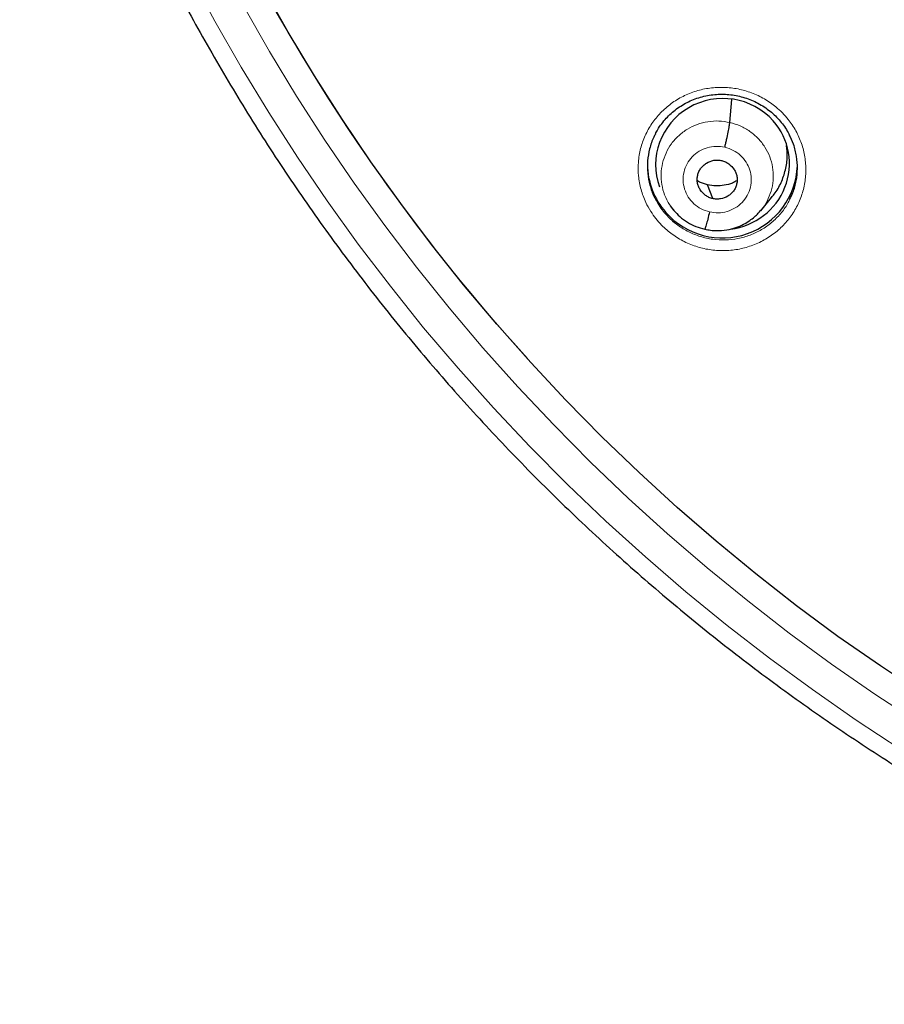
# Model space of a CAD drawing. Header units: millimetres. Extents: x 8 to 2427, y 12 to 2587.
# Tile 93 of 154: x 1050 to 1070, y 1799 to 1822. Entities that reach past the tile are written whole.
import ezdxf

# ---------------------------------------------------------------- set-up
doc = ezdxf.new("R2010")
doc.units = ezdxf.units.MM

msp = doc.modelspace()

# ---------------------------------------------------------------- linework, layer by layer
at = {"color": 7, "linetype": 'Continuous', "lineweight": 30}
for p, q in [((1066.185, 1819.28), (1066.232, 1819.804)), ((1065.797, 1817.554), (1065.68, 1817.868)), ((1064.831, 1817.389), (1064.908, 1817.296)), ((1066.886, 1817.281), (1067.133, 1817.577)), ((1064.901, 1817.305), (1064.917, 1817.288)), ((1064.919, 1817.291), (1064.912, 1817.3)), ((1066.882, 1817.284), (1066.86, 1817.259))]:
    msp.add_line(p, q, dxfattribs=at)
at = {"color": 252, "linetype": 'Continuous', "lineweight": 0}
for p, q in [((1064.941, 1817.263), (1064.919, 1817.291)), ((1065.613, 1816.861), (1065.465, 1816.909))]:
    msp.add_line(p, q, dxfattribs=at)
at = {"color": 252, "linetype": 'Continuous', "lineweight": 0, "flags": 128}
for points in [[(1053.949, 1822.635), (1054.516, 1821.577), (1055.111, 1820.534), (1055.734, 1819.506), (1056.384, 1818.495), (1057.061, 1817.501), (1057.764, 1816.524), (1058.492, 1815.566), (1059.246, 1814.627), (1060.025, 1813.708), (1060.828, 1812.809), (1061.655, 1811.931), (1062.505, 1811.075), (1063.378, 1810.24), (1064.272, 1809.429), (1065.188, 1808.64), (1066.124, 1807.876), (1067.081, 1807.136), (1068.057, 1806.42), (1069.051, 1805.73), (1070.064, 1805.066)], [(1070.468, 1805.666), (1069.471, 1806.32), (1068.492, 1806.999), (1067.532, 1807.703), (1066.591, 1808.431), (1065.669, 1809.184), (1064.768, 1809.959), (1063.888, 1810.758), (1063.029, 1811.579), (1062.193, 1812.422), (1061.379, 1813.286), (1060.589, 1814.171), (1059.822, 1815.075), (1059.08, 1815.999), (1058.363, 1816.942), (1057.671, 1817.903), (1057.005, 1818.881), (1056.366, 1819.876), (1055.753, 1820.887), (1055.167, 1821.914)]]:
    msp.add_lwpolyline(points, dxfattribs=at)
at = {"color": 7, "linetype": 'Continuous', "lineweight": 30, "flags": 128}
msp.add_lwpolyline([(1070.573, 1806.31), (1069.597, 1806.957), (1068.637, 1807.629), (1067.697, 1808.324), (1066.775, 1809.044), (1065.872, 1809.788), (1064.99, 1810.554), (1064.128, 1811.343), (1063.288, 1812.153), (1062.47, 1812.985), (1061.674, 1813.838), (1060.901, 1814.71), (1060.152, 1815.603), (1059.426, 1816.514), (1058.725, 1817.444), (1058.05, 1818.391), (1057.4, 1819.355), (1056.775, 1820.336), (1056.177, 1821.332), (1055.606, 1822.344)], dxfattribs=at)
at = {"color": 252, "linetype": 'Continuous', "lineweight": 0}
msp.add_arc((1094.229, 1843.578), 44.089, 189.9345, 222.2641, dxfattribs=at)
at = {"color": 7, "linetype": 'Continuous', "lineweight": 30}
for centre, radius, start, end in [((1065.97, 1818.338), 1.652, 180.0862, 221.6158), ((1066.014, 1818.366), 1.704, 221.3125, 357.708)]:
    msp.add_arc(centre, radius, start, end, dxfattribs=at)
for start_param, end_param in [(0.531626, 3.310094), (4.651464, 6.814812)]:
    msp.add_ellipse((1066.02, 1818.337), major_axis=(1.492, 0.278), ratio=0.979208, start_param=start_param, end_param=end_param, dxfattribs=at)
for points, knots in [([(1050.09, 1831.253), (1050.097, 1831.228), (1050.177, 1830.931), (1050.346, 1830.366), (1050.596, 1829.558), (1050.863, 1828.755), (1051.145, 1827.957), (1051.441, 1827.164), (1051.753, 1826.377), (1052.078, 1825.595), (1052.419, 1824.82), (1052.774, 1824.05), (1053.143, 1823.287), (1053.526, 1822.531), (1053.923, 1821.782), (1054.335, 1821.04), (1054.76, 1820.306), (1055.198, 1819.579), (1055.65, 1818.86), (1056.116, 1818.15), (1056.594, 1817.448), (1057.086, 1816.755), (1057.59, 1816.071), (1058.107, 1815.396), (1058.637, 1814.73), (1059.179, 1814.074), (1059.733, 1813.428), (1060.299, 1812.792), (1060.876, 1812.166), (1061.466, 1811.551), (1062.066, 1810.946), (1062.678, 1810.353), (1063.301, 1809.77), (1063.935, 1809.199), (1064.579, 1808.639), (1065.233, 1808.091), (1065.898, 1807.554), (1066.572, 1807.03), (1067.256, 1806.518), (1067.95, 1806.018), (1068.653, 1805.531), (1069.365, 1805.057), (1070.085, 1804.595), (1070.814, 1804.146), (1071.551, 1803.711), (1072.296, 1803.289), (1073.049, 1802.88), (1073.81, 1802.485), (1074.577, 1802.104), (1075.352, 1801.737), (1076.133, 1801.383), (1076.921, 1801.044), (1077.715, 1800.719), (1078.515, 1800.408), (1079.321, 1800.112), (1080.132, 1799.83), (1080.948, 1799.564), (1081.527, 1799.383), (1081.834, 1799.294), (1081.866, 1799.285)], [0, 0, 0, 0, 0.001659, 0.01977, 0.037881, 0.055992, 0.074103, 0.092215, 0.110326, 0.128437, 0.146549, 0.16466, 0.182772, 0.200884, 0.218995, 0.237107, 0.255219, 0.273331, 0.291443, 0.309555, 0.327668, 0.34578, 0.363893, 0.382005, 0.400118, 0.418231, 0.436343, 0.454456, 0.472569, 0.490683, 0.508796, 0.526909, 0.545023, 0.563136, 0.58125, 0.599363, 0.617477, 0.635591, 0.653705, 0.671819, 0.689933, 0.708048, 0.726162, 0.744276, 0.762391, 0.780505, 0.79862, 0.816735, 0.83485, 0.852965, 0.87108, 0.889195, 0.90731, 0.925425, 0.94354, 0.961656, 0.979771, 0.997886, 1, 1, 1, 1]), ([(1064.498, 1819.019), (1064.515, 1819.052), (1064.557, 1819.134), (1064.639, 1819.253), (1064.74, 1819.377), (1064.853, 1819.489), (1064.976, 1819.589), (1065.108, 1819.678), (1065.251, 1819.754), (1065.401, 1819.818), (1065.558, 1819.867), (1065.719, 1819.902), (1065.882, 1819.921), (1066.045, 1819.925), (1066.206, 1819.913), (1066.366, 1819.887), (1066.523, 1819.845), (1066.677, 1819.789), (1066.825, 1819.719), (1066.966, 1819.635), (1067.098, 1819.539), (1067.219, 1819.432), (1067.328, 1819.315), (1067.424, 1819.188), (1067.494, 1819.081), (1067.526, 1819.015), (1067.535, 1818.996)], [0, 0, 0, 0, 0.030814, 0.074899, 0.118517, 0.161483, 0.204028, 0.246994, 0.290456, 0.334256, 0.378209, 0.42207, 0.465652, 0.508842, 0.551505, 0.594199, 0.637284, 0.680671, 0.724241, 0.767838, 0.811295, 0.85451, 0.897367, 0.940039, 0.983134, 1, 1, 1, 1]), ([(1066.073, 1818.719), (1066.079, 1818.749), (1066.093, 1818.807), (1066.119, 1818.924), (1066.149, 1819.064), (1066.17, 1819.179), (1066.182, 1819.248), (1066.184, 1819.27), (1066.185, 1819.28)], [0, 0, 0, 0, 0.126636, 0.251922, 0.500776, 0.749222, 0.874016, 1, 1, 1, 1]), ([(1064.5, 1819.022), (1064.486, 1818.998), (1064.426, 1818.894), (1064.362, 1818.688), (1064.314, 1818.414), (1064.316, 1818.133), (1064.369, 1817.859), (1064.436, 1817.66), (1064.493, 1817.559), (1064.503, 1817.54)], [0, 0, 0, 0, 0.053909, 0.2351072, 0.4159861, 0.5968631, 0.7775529, 0.9582412, 1, 1, 1, 1]), ([(1067.542, 1817.539), (1067.568, 1817.589), (1067.636, 1817.722), (1067.696, 1817.959), (1067.726, 1818.236), (1067.703, 1818.515), (1067.643, 1818.774), (1067.567, 1818.929), (1067.533, 1818.999)], [0, 0, 0, 0, 0.1113571, 0.2952774, 0.4791958, 0.6629248, 0.8466522, 1, 1, 1, 1]), ([(1067.127, 1817.582), (1067.15, 1817.605), (1067.242, 1817.704), (1067.354, 1817.916), (1067.454, 1818.203), (1067.497, 1818.489), (1067.479, 1818.673), (1067.47, 1818.756)], [0, 0, 0, 0, 0.0772297, 0.3186614, 0.5604078, 0.802144, 1, 1, 1, 1]), ([(1065.797, 1817.554), (1065.768, 1817.562), (1065.711, 1817.579), (1065.609, 1817.64), (1065.527, 1817.728), (1065.473, 1817.832), (1065.449, 1817.916), (1065.443, 1818.003), (1065.455, 1818.089), (1065.483, 1818.171), (1065.527, 1818.246), (1065.587, 1818.311), (1065.681, 1818.381), (1065.794, 1818.423), (1065.913, 1818.433), (1065.972, 1818.423), (1066.001, 1818.418)], [0, 0, 0, 0, 0.0626831, 0.1252301, 0.2502157, 0.3128483, 0.3752028, 0.4375246, 0.4999846, 0.5624493, 0.624782, 0.6871453, 0.7497813, 0.8747661, 0.9373138, 1, 1, 1, 1]), ([(1066.001, 1818.418), (1066.03, 1818.409), (1066.087, 1818.393), (1066.189, 1818.331), (1066.271, 1818.244), (1066.325, 1818.14), (1066.349, 1818.056), (1066.355, 1817.969), (1066.343, 1817.883), (1066.315, 1817.801), (1066.271, 1817.725), (1066.211, 1817.661), (1066.117, 1817.591), (1066.004, 1817.549), (1065.885, 1817.539), (1065.826, 1817.549), (1065.797, 1817.554)], [0, 0, 0, 0, 0.062683, 0.125229, 0.250215, 0.312848, 0.375202, 0.437524, 0.499983, 0.562447, 0.62478, 0.687144, 0.74978, 0.874766, 0.937313, 1, 1, 1, 1]), ([(1065.68, 1817.868), (1065.617, 1817.884), (1065.536, 1817.905), (1065.465, 1817.948), (1065.449, 1817.959)], [0, 0, 0, 0, 0.76723, 1, 1, 1, 1]), ([(1066.351, 1817.96), (1066.315, 1817.942), (1066.223, 1817.894), (1066.06, 1817.853), (1065.868, 1817.835), (1065.743, 1817.857), (1065.68, 1817.868)], [0, 0, 0, 0, 0.17477, 0.450166, 0.724778, 1, 1, 1, 1]), ([(1064.917, 1817.288), (1064.96, 1817.24), (1065.051, 1817.139), (1065.22, 1817.017), (1065.411, 1816.917), (1065.549, 1816.882), (1065.618, 1816.864)], [0, 0, 0, 0, 0.230045, 0.487585, 0.74401, 1, 1, 1, 1]), ([(1065.618, 1816.864), (1065.662, 1816.854), (1065.748, 1816.836), (1065.916, 1816.825), (1066.11, 1816.839), (1066.317, 1816.892), (1066.491, 1816.966), (1066.632, 1817.05), (1066.741, 1817.137), (1066.825, 1817.216), (1066.869, 1817.269), (1066.889, 1817.292)], [0, 0, 0, 0, 0.095764, 0.186766, 0.355135, 0.506025, 0.639427, 0.755354, 0.853957, 0.93544, 1, 1, 1, 1]), ([(1065.725, 1817.252), (1065.712, 1817.196), (1065.684, 1817.082), (1065.649, 1816.953), (1065.626, 1816.878), (1065.621, 1816.873), (1065.62, 1816.871)], [0, 0, 0, 0, 0.289318, 0.582129, 0.874999, 1, 1, 1, 1])]:
    msp.add_open_spline(points, degree=3, knots=knots, dxfattribs=at)
at = {"color": 252, "linetype": 'Continuous', "lineweight": 0}
for points, knots in [([(1064.394, 1817.263), (1064.354, 1817.331), (1064.262, 1817.49), (1064.165, 1817.762), (1064.107, 1818.069), (1064.105, 1818.382), (1064.155, 1818.691), (1064.259, 1818.986), (1064.412, 1819.261), (1064.611, 1819.506), (1064.849, 1819.715), (1065.121, 1819.881), (1065.418, 1820.001), (1065.732, 1820.069), (1066.053, 1820.086), (1066.374, 1820.049), (1066.683, 1819.961), (1066.974, 1819.823), (1067.204, 1819.663), (1067.379, 1819.502), (1067.537, 1819.324), (1067.69, 1819.093), (1067.818, 1818.805), (1067.894, 1818.5), (1067.918, 1818.188), (1067.887, 1817.877), (1067.803, 1817.575), (1067.668, 1817.292), (1067.486, 1817.035), (1067.262, 1816.812), (1067.002, 1816.629), (1066.713, 1816.492), (1066.405, 1816.403), (1066.085, 1816.367), (1065.763, 1816.383), (1065.448, 1816.453), (1065.149, 1816.572), (1064.875, 1816.739), (1064.664, 1816.922), (1064.505, 1817.1), (1064.431, 1817.209), (1064.394, 1817.263)], [0, 0, 0, 0, 0.020037, 0.046813, 0.073589, 0.100389, 0.12719, 0.154034, 0.180879, 0.207768, 0.234656, 0.261571, 0.288485, 0.315394, 0.342304, 0.36918, 0.396056, 0.422886, 0.449716, 0.466429, 0.483143, 0.509933, 0.536723, 0.563512, 0.590301, 0.617113, 0.643926, 0.670786, 0.697645, 0.724544, 0.751444, 0.77836, 0.805276, 0.832178, 0.859079, 0.885942, 0.912804, 0.93962, 0.966435, 0.983218, 1, 1, 1, 1]), ([(1064.912, 1817.3), (1064.88, 1817.338), (1064.794, 1817.44), (1064.702, 1817.635), (1064.635, 1817.871), (1064.621, 1818.116), (1064.654, 1818.359), (1064.733, 1818.591), (1064.857, 1818.804), (1065.021, 1818.987), (1065.22, 1819.136), (1065.445, 1819.243), (1065.687, 1819.305), (1065.939, 1819.324), (1066.103, 1819.295), (1066.185, 1819.28)], [0, 0, 0, 0, 0.048472, 0.127782, 0.207025, 0.286223, 0.365528, 0.444836, 0.524041, 0.603285, 0.682595, 0.761916, 0.841264, 0.920577, 1, 1, 1, 1]), ([(1066.185, 1819.28), (1066.266, 1819.257), (1066.426, 1819.212), (1066.643, 1819.084), (1066.832, 1818.922), (1066.986, 1818.727), (1067.097, 1818.507), (1067.162, 1818.269), (1067.177, 1818.025), (1067.144, 1817.782), (1067.063, 1817.552), (1066.974, 1817.382), (1066.9, 1817.303), (1066.882, 1817.284)], [0, 0, 0, 0, 0.09704, 0.193951, 0.290903, 0.387819, 0.484723, 0.581543, 0.67831, 0.775206, 0.872107, 0.968881, 1, 1, 1, 1]), ([(1065.725, 1817.252), (1065.661, 1817.272), (1065.532, 1817.312), (1065.367, 1817.432), (1065.237, 1817.586), (1065.152, 1817.768), (1065.119, 1817.964), (1065.138, 1818.162), (1065.21, 1818.348), (1065.328, 1818.509), (1065.485, 1818.635), (1065.671, 1818.716), (1065.872, 1818.75), (1066.006, 1818.73), (1066.073, 1818.719)], [0, 0, 0, 0, 0.083336, 0.16667, 0.250004, 0.333338, 0.41667, 0.500002, 0.583331, 0.666665, 0.750001, 0.833337, 0.916667, 1, 1, 1, 1]), ([(1066.073, 1818.719), (1066.137, 1818.699), (1066.266, 1818.659), (1066.431, 1818.54), (1066.561, 1818.386), (1066.646, 1818.204), (1066.679, 1818.008), (1066.66, 1817.81), (1066.588, 1817.624), (1066.47, 1817.462), (1066.313, 1817.337), (1066.127, 1817.256), (1065.926, 1817.222), (1065.792, 1817.242), (1065.725, 1817.252)], [0, 0, 0, 0, 0.083336, 0.16667, 0.250004, 0.333338, 0.41667, 0.500002, 0.583331, 0.666665, 0.750001, 0.833337, 0.916667, 1, 1, 1, 1]), ([(1064.503, 1817.54), (1064.526, 1817.497), (1064.575, 1817.402), (1064.674, 1817.267), (1064.814, 1817.107), (1065.004, 1816.944), (1065.249, 1816.795), (1065.515, 1816.688), (1065.703, 1816.646), (1065.893, 1816.621), (1066.086, 1816.611), (1066.372, 1816.642), (1066.648, 1816.721), (1066.906, 1816.844), (1067.139, 1817.007), (1067.337, 1817.207), (1067.474, 1817.387), (1067.527, 1817.506), (1067.542, 1817.539)], [0, 0, 0, 0, 0.039145, 0.086583, 0.134021, 0.209795, 0.285568, 0.361337, 0.437107, 0.437507, 0.513569, 0.589633, 0.665745, 0.741858, 0.817928, 0.893998, 0.96995, 1, 1, 1, 1])]:
    msp.add_open_spline(points, degree=3, knots=knots, dxfattribs=at)

doc.saveas('drawing.dxf')
